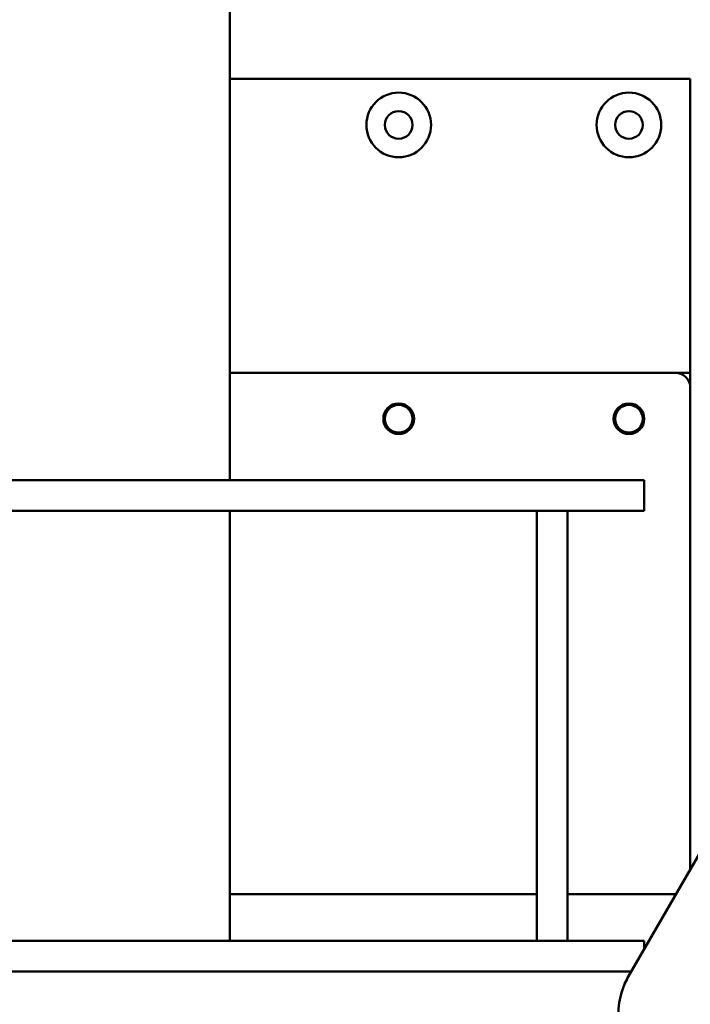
# Model space of a CAD drawing. Header units: millimetres. Extents: x -428974 to 63075, y -12164 to 49045.
# Tile 59 of 131: x 52766 to 52984, y 18058 to 18379. Entities that reach past the tile are written whole.
import ezdxf

# ---------------------------------------------------------------- set-up
doc = ezdxf.new("R2010")
doc.units = ezdxf.units.MM
doc.header["$LTSCALE"] = 75
doc.layers.add('Dimension (ISO)', color=7, linetype='Continuous', lineweight=25)
doc.layers.add('Visible (ISO)', color=7, linetype='Continuous', lineweight=50)
doc.styles.add('Note Text (ISO)', font='tahoma.ttf')
doc.dimstyles.new('Default (ISO)', dxfattribs={"dimscale": 75, "dimtxt": 2, "dimasz": 2.5, "dimexe": 3.175, "dimexo": 0, "dimgap": 0.762, "dimtad": 1, "dimrnd": 1e-08, "dimtxsty": 'Note Text (ISO)', "dimcen": 0.09, "dimdle": 10, "dimclrd": 256, "dimclre": 256, "dimclrt": 256, "dimazin": 2, "dimtfac": 1, "dimtmove": 0, "dimatfit": 3, "dimfxl": 1, "dimtolj": 1, "dimtzin": 0, "dimlwd": -1, "dimlwe": -1, "dimarcsym": 0})

# ---------------------------------------------------------------- blocks, each defined once
blk = doc.blocks.new('*D13')
at = {"layer": 'Defpoints', "color": 0, "transparency": 16777216}
for p in [(50855.16, 18113.98), (56763.04, 15403.44)]:
    blk.add_point(p, dxfattribs=at)
at = {"layer": 'Dimension (ISO)', "transparency": 16777216}
for p, q in [((50855.16, 18113.98), (47047.22, 19861.06)), ((56592.62, 15481.63), (51025.58, 18035.79))]:
    blk.add_line(p, q, dxfattribs=at)
for points in [[(51038.61, 18064.19), (51012.55, 18007.38), (50855.16, 18113.98)], [(56605.65, 15510.03), (56579.59, 15453.23), (56763.04, 15403.44)]]:
    blk.add_solid(points, dxfattribs=at)
at = {"layer": 'Dimension (ISO)', "transparency": 16777216, "insert": (47312.2, 20301.55), "char_height": 150, "attachment_point": 1, "rotation": 335.3543, "style": 'Note Text (ISO)'}
blk.add_mtext('\\A1;\\fTahoma|b0|i0;\\H149.0446;∅6500\\P\\fTahoma|b0|i0;\\H149.0446;Up to Ø7000mm tower section', dxfattribs=at)

msp = doc.modelspace()

# ---------------------------------------------------------------- linework, layer by layer
at = {"layer": 'Visible (ISO)'}
for p, q in [((52834.0992, 18228.5791), (52834.0992, 19859.253)), ((52984.0992, 18359.253), (52834.0992, 18359.253)), ((52984.0992, 18263.5791), (52984.0992, 18359.253)), ((52979.0992, 18263.5791), (52834.0992, 18263.5791)), ((52979.0992, 18263.5791), (52984.0992, 18263.5791)), ((52984.0992, 18263.5791), (52984.0992, 18258.5791)), ((52984.0992, 18101.9188), (52984.0992, 18258.5791)), ((52939.0992, 18228.5791), (52679.0992, 18228.5791)), ((52939.0992, 18228.5791), (52969.0992, 18228.5791)), ((52969.0992, 18218.5791), (52969.0992, 18228.5791)), ((52939.0992, 18218.5791), (52679.0992, 18218.5791)), ((52834.0992, 18078.5791), (52834.0992, 18218.5791)), ((52934.0992, 18218.5791), (52944.0992, 18218.5791)), ((52934.0992, 18218.5791), (52934.0992, 18078.5791)), ((52944.0992, 18218.5791), (52944.0992, 18078.5791)), ((52944.0992, 18218.5791), (52969.0992, 18218.5791)), ((52964.0034, 18067.1119), (53028.2034, 18178.3096)), ((52934.0992, 18093.753), (52834.0992, 18093.753)), ((52834.0992, 18093.753), (52834.0992, 18078.5791)), ((52979.3847, 18093.753), (52944.0992, 18093.753)), ((52969.0992, 18078.5791), (52649.0992, 18078.5791)), ((52969.0992, 18075.9381), (52969.0992, 18078.5791)), ((52639.0992, 18068.5791), (52964.8505, 18068.5791))]:
    msp.add_line(p, q, dxfattribs=at)
for centre, radius in [((52889.0992, 18344.253), 10.525), ((52964.0992, 18344.253), 10.525), ((52889.0992, 18344.253), 4.5), ((52964.0992, 18344.253), 4.5), ((52889.0992, 18248.5791), 5), ((52889.0992, 18248.5791), 4.5), ((52964.0992, 18248.5791), 5), ((52964.0992, 18248.5791), 4.5)]:
    msp.add_circle(centre, radius, dxfattribs=at)
msp.add_arc((52979.0992, 18258.5791), 5, 0, 90, dxfattribs=at)
for points, knots in [([(52969.197, 18035.7925), (52967.162, 18037.5721), (52965.3971, 18039.7133), (52962.7051, 18044.3456), (52961.7296, 18046.8872), (52960.6406, 18052.0851), (52960.514, 18054.8062), (52961.116, 18060.0831), (52961.8516, 18062.7047), (52963.2821, 18065.7949), (52963.6283, 18066.4622), (52964.0034, 18067.1119)], [0, 0, 0, 0, 0.81125953, 0.81125953, 1.60786351, 1.60786351, 2.40482268, 2.40482268, 3.2013242, 3.2013242, 3.4263924, 3.4263924, 3.4263924, 3.4263924]), ([(52961.2276, 18059.9291), (52961.4059, 18060.7508), (52961.6251, 18061.5624), (52962.4217, 18064.0072), (52963.1358, 18065.6092), (52964.0034, 18067.1119)], [2.153609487, 2.153609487, 2.153609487, 2.153609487, 2.404497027, 2.404497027, 2.925024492, 2.925024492, 2.925024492, 2.925024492])]:
    msp.add_open_spline(points, degree=3, knots=knots, dxfattribs=at)

# ---------------------------------------------------------------- dimensions: what is measured, and where the dimension line sits
at = {"layer": 'Dimension (ISO)'}
dim = msp.add_diameter_dim_2p(p1=(56763.0368, 15403.4398), p2=(50855.1615, 18113.9766), text='\\fTahoma|b0|i0;\\H149.0446;<>\\P\\fTahoma|b0|i0;\\H149.0446;Up to Ø7000mm tower section', dimstyle='Default (ISO)', override={"dimgap": 0.762, "dimdec": 2, "dimlfac": 1, "dimtol": 0, "dimlim": 0, "dimtp": 0, "dimtm": 0, "dimtdec": 2, "dimatfit": 2, "dimtvp": -0.25}, dxfattribs=at)
dim.commit()
dim.dimension.update_dxf_attribs({"geometry": '*D13', "text_midpoint": (48345.9814, 19265.1901), "dimtype": 163})

doc.saveas('drawing.dxf')
